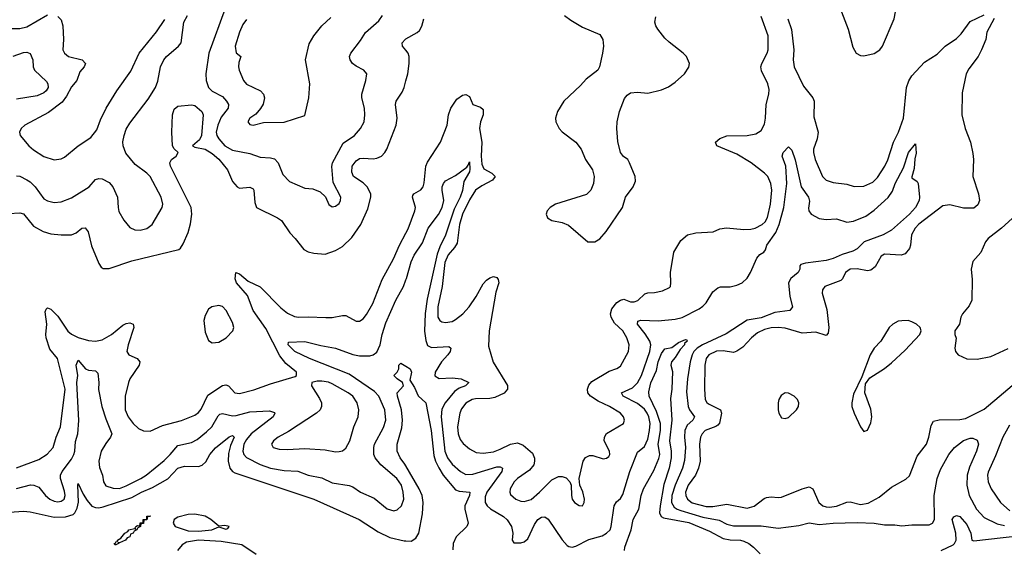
# Model space of a CAD drawing. Header units: inches. Extents: x 1173000 to 1307049, y 522583 to 678455.
# Tile 64 of 256: x 1217749 to 1223488, y 544823 to 547905. Entities that reach past the tile are written whole.
import ezdxf

# ---------------------------------------------------------------- set-up
doc = ezdxf.new("R2010")
doc.units = ezdxf.units.IN
doc.header["$MEASUREMENT"] = 0
doc.layers.add('B2514', color=7, linetype='Continuous')
doc.layers.add('B2524', color=7, linetype='Continuous')

msp = doc.modelspace()

# ---------------------------------------------------------------- linework, layer by layer
at = {"layer": 'B2514', "color": 5}
for points, elevation in [([(1218946.1, 547970), (1218852, 547710), (1218832.8, 547590), (1218835.3, 547550), (1218850, 547508.9), (1218870, 547488), (1218930, 547457.3), (1218954.7, 547430), (1218966, 547410), (1218963.8, 547390), (1218923.7, 547336.3), (1218902.8, 547290), (1218893.9, 547250), (1218898, 547230), (1218909.5, 547210), (1218945.4, 547170), (1218990, 547143.6), (1219090, 547124.2), (1219150, 547103.5), (1219210, 547099.4), (1219233.1, 547093.1), (1219255.8, 547070), (1219281.9, 547001.8), (1219322, 546962), (1219410, 546922), (1219458, 546918), (1219500.7, 546900.7), (1219532, 546872), (1219550, 546826.8), (1219570, 546813.4), (1219590, 546818), (1219610, 546834), (1219618, 546850), (1219620.5, 546870), (1219576.4, 546956.4), (1219568.3, 547048.3), (1219572.6, 547070), (1219635, 547185), (1219700.4, 547230), (1219735.6, 547270), (1219756.1, 547310), (1219761.4, 547350), (1219758.2, 547390), (1219743.1, 547450), (1219743.1, 547470), (1219766.6, 547550), (1219771.5, 547590), (1219755.1, 547610), (1219710, 547633), (1219689, 547649), (1219674.7, 547670), (1219671.3, 547690), (1219678, 547710), (1219736.2, 547783.8), (1219763.5, 547830), (1219842.2, 547897.8), (1219864, 547930)], 740), ([(1217694.5, 547854.5), (1217750, 547853.2), (1217790, 547863.6), (1217910, 547932.6)], 760), ([(1217730, 546994.6), (1217750, 546991.7), (1217790, 546971.6), (1217810, 546958.6), (1217838.8, 546930), (1217890, 546859.6), (1217910, 546848.1), (1217950, 546839.7), (1217990, 546843.2), (1218050, 546866.5), (1218154.5, 546930), (1218190, 546973), (1218210, 546978), (1218230, 546976.4), (1218270, 546955.5), (1218292.2, 546930), (1218319.7, 546870), (1218321.8, 546810), (1218327.3, 546787.3), (1218355.5, 546735.5), (1218390, 546694), (1218419.6, 546679.6), (1218450, 546677.8), (1218490, 546688.1), (1218520.4, 546710), (1218578.9, 546810), (1218582.3, 546830), (1218574.2, 546870), (1218508.7, 546990), (1218490, 547010.7), (1218421.5, 547061.5), (1218367.6, 547127.6), (1218351.6, 547170), (1218350, 547192), (1218357.3, 547230), (1218370, 547267.3), (1218390, 547301.6), (1218498.4, 547441.6), (1218540.3, 547510), (1218553.6, 547546.4), (1218569.8, 547630), (1218588.7, 547670), (1218604.8, 547690), (1218675.3, 547750), (1218690.4, 547769.6), (1218706.1, 547890), (1218726.1, 547930)], 740), ([(1217970, 547924.4), (1217990, 547904), (1217999.6, 547870), (1218004.3, 547790), (1218000.2, 547730), (1218008.9, 547710), (1218033.4, 547690), (1218113.4, 547670), (1218132, 547650), (1218124.9, 547630), (1218098.6, 547601.4), (1218081.5, 547550), (1218050, 547512.6), (1218021.8, 547458.2), (1217996.8, 547423.2), (1217916.7, 547363.3), (1217779.1, 547290), (1217757.3, 547270), (1217746.8, 547250), (1217750.7, 547230), (1217802, 547170), (1217830, 547145.3), (1217890, 547107.9), (1217950, 547088), (1217990, 547094.3), (1218010, 547104), (1218090, 547169.1), (1218162.8, 547217.2), (1218197.7, 547262.3), (1218218.8, 547321.2), (1218252, 547390), (1218315.6, 547490), (1218396, 547604), (1218444.6, 547710), (1218545.7, 547834.3), (1218594.2, 547905.8)], 760), ([(1219070, 547907), (1219050, 547876.2), (1219030, 547832), (1219003.9, 547750), (1219010, 547711), (1219038, 547690), (1219025.5, 547654.5), (1219024, 547630), (1219028, 547610), (1219053.4, 547550), (1219070, 547529.3), (1219152.7, 547490), (1219170.4, 547470), (1219175.8, 547450), (1219167.8, 547412.2), (1219152.4, 547387.6), (1219125.1, 547354.9), (1219090.6, 547330), (1219078, 547310), (1219090, 547294), (1219110, 547289.1), (1219170, 547305.7), (1219290, 547307), (1219410, 547346.8), (1219435.1, 547450), (1219439.1, 547530), (1219415.6, 547670), (1219436.2, 547763.8), (1219463.1, 547810), (1219510, 547868.5), (1219562.9, 547917.1)], 760), ([(1220000, 547726.3), (1219979.7, 547750), (1219978, 547770), (1219995.6, 547790), (1220000, 547792.5)], 720), ([(1217710, 547691.6), (1217770, 547712.7), (1217790, 547714.7), (1217810, 547707), (1217825.8, 547670), (1217827.1, 547630), (1217835.5, 547610), (1217904.4, 547544.4), (1217913.1, 547530), (1217914.1, 547510), (1217903.4, 547490), (1217890, 547477.9), (1217850, 547460.1), (1217730, 547441.3)], 740), ([(1217685.3, 546774.7), (1217750, 546779.7), (1217770, 546772.3), (1217830, 546701.2), (1217886.4, 546670), (1217930, 546656.5), (1217990.2, 546650.2), (1218050, 546650.2), (1218077.8, 546662.2), (1218110, 546690.2), (1218130, 546691.6), (1218148.5, 546668.5), (1218166.8, 546586.8), (1218210, 546484), (1218222.7, 546462.7), (1218234.4, 546454.4), (1218270, 546454.7), (1218401.7, 546498.3), (1218675.4, 546564.6), (1218686.7, 546573.3), (1218702.5, 546597.5), (1218730, 546663.8), (1218745, 546715), (1218752.3, 546770), (1218747.8, 546810), (1218739.4, 546830), (1218628.6, 547050), (1218624.1, 547070), (1218633.5, 547090), (1218661.2, 547110), (1218672.1, 547130), (1218650, 547151.8), (1218639.4, 547170), (1218636.1, 547250), (1218640.2, 547350), (1218650, 547382.8), (1218670, 547401.3), (1218750, 547408.4), (1218770, 547404.2), (1218810.6, 547370), (1218817.7, 547350), (1218808, 547230), (1218796.2, 547203.8), (1218756.5, 547170), (1218770, 547161.2), (1218830.2, 547150), (1218870, 547124.8), (1218910, 547090.8), (1218960.5, 547030), (1218990, 546961.3), (1219015.8, 546930), (1219030, 546922.9), (1219090, 546928.4), (1219110, 546919.5), (1219114.3, 546910), (1219119.7, 546839.7), (1219129.6, 546809.6), (1219252.4, 546750), (1219274.4, 546734.4), (1219322.5, 546662.5), (1219354.6, 546630), (1219404.3, 546564.3), (1219430, 546551.6), (1219464.2, 546544.2), (1219530, 546537.6), (1219590, 546559.2), (1219630, 546583.2), (1219685.4, 546634.6), (1219738.2, 546710), (1219777.3, 546802.7), (1219795.5, 546870), (1219795, 546890), (1219775, 546930), (1219750, 546953.6), (1219694, 546990), (1219684.2, 547015.8), (1219686.2, 547050), (1219710, 547082.7), (1219730, 547094.6), (1219750, 547097.8), (1219810, 547093.8), (1219830, 547096.8), (1219857.6, 547110), (1219877.1, 547130), (1219888.9, 547150), (1219944.2, 547290), (1219948.1, 547330), (1219938.8, 547410), (1219943.9, 547430), (1219978.2, 547481.8), (1219989.8, 547510), (1220000, 547548.6)], 720), ([(1217730, 545291.4), (1217859.8, 545340.2), (1217908.7, 545371.3), (1217942.8, 545410), (1217961.6, 545470), (1217987.4, 545530), (1218013.9, 545750), (1217969.3, 545929.3), (1217924.5, 545984.5), (1217903.9, 546050), (1217901.2, 546070), (1217907, 546130), (1217897.7, 546202.3), (1217902.1, 546217.9), (1217910, 546224.7), (1217930, 546216.1), (1217970, 546175.8), (1218029.5, 546089.5), (1218050, 546070.8), (1218090, 546051.3), (1218150, 546034.1), (1218190, 546030.1), (1218230, 546038), (1218283.1, 546070), (1218350, 546124.5), (1218370, 546134.4), (1218390, 546137.3), (1218410.2, 546130.2), (1218414, 546110), (1218380.6, 546010), (1218374, 545970), (1218384.4, 545950), (1218433, 545930), (1218448.9, 545910), (1218444.9, 545890), (1218390, 545811.2), (1218382.6, 545790), (1218362.9, 545710), (1218363.5, 545630), (1218380.2, 545590), (1218410, 545550.3), (1218440.6, 545520.6), (1218470, 545507.4), (1218510, 545504.9), (1218581.5, 545538.5), (1218692.1, 545567.9), (1218770, 545598.8), (1218790, 545613.6), (1218805.8, 545634.2), (1218844.5, 545715.5), (1218930, 545772.5), (1218950, 545775.9), (1218966.4, 545770), (1219002.6, 545730), (1219030, 545724.4), (1219113.5, 545746.5), (1219210, 545781.5), (1219355.1, 545824.9), (1219362.7, 545830), (1219362, 545850), (1219300, 545900), (1219265.2, 545945.2), (1219183.4, 546103.4), (1219109.9, 546210), (1219076, 546296), (1219012.9, 546370), (1219005.2, 546394.8), (1219009.5, 546430.5), (1219030, 546422.4), (1219081, 546381), (1219150, 546346.7), (1219270, 546224), (1219310, 546193.1), (1219350, 546174.8), (1219374, 546170), (1219430, 546173), (1219532.3, 546167.7), (1219570, 546169.2), (1219630, 546180.9), (1219650, 546179.5), (1219710, 546147.2), (1219730, 546147.2), (1219750, 546160.3), (1219770, 546185.3), (1219807.3, 546250), (1219862, 546390), (1219927.7, 546510), (1219961.7, 546590), (1220000, 546661)], 680), ([(1217730, 545171.8), (1217812, 545192), (1217831.3, 545191.3), (1217859.9, 545179.9), (1217898.2, 545130), (1217924, 545110), (1217950, 545097), (1217970, 545092.9), (1217990, 545096.6), (1218008.8, 545110), (1218012.8, 545130), (1218010, 545155.6), (1217986.2, 545230), (1217987.3, 545250), (1217996.4, 545270), (1218050, 545343), (1218063.8, 545370), (1218069.9, 545390), (1218074.4, 545445.6), (1218087.6, 545490), (1218092.8, 545567.2), (1218082.5, 545790), (1218086.7, 545830), (1218077.4, 545890), (1218090, 545920.5), (1218132.9, 545870), (1218150, 545861.5), (1218190, 545858), (1218203.5, 545843.5), (1218209.4, 545790), (1218208.1, 545748.1), (1218227.8, 545650), (1218250, 545577.4), (1218285.1, 545490), (1218278.6, 545470), (1218250, 545434.2), (1218223.4, 545390), (1218209.7, 545330), (1218213.3, 545293.3), (1218232.3, 545250), (1218237.8, 545210), (1218250, 545186.9), (1218294.1, 545174.1), (1218330, 545171.5), (1218370, 545186.4), (1218454.3, 545230), (1218485.6, 545250), (1218590, 545334), (1218626.7, 545370), (1218670, 545422.7), (1218750, 545438.8), (1218782.5, 545457.5), (1218838.2, 545501.8), (1218869.2, 545530.8), (1218905.5, 545594.5), (1218915.8, 545604.2), (1218930, 545609.4), (1218990, 545595.8), (1219010, 545596.4), (1219090, 545619.3), (1219204.4, 545624.4), (1219233.7, 545613.7), (1219235.8, 545610), (1219227, 545590), (1219098.4, 545490), (1219070, 545457.4), (1219055.3, 545430), (1219049.7, 545389.7), (1219055.7, 545370), (1219071.4, 545351.4), (1219150, 545310.6), (1219210, 545289.6), (1219290, 545276.4), (1219370, 545271.5), (1219430.6, 545250), (1219510, 545234), (1219570, 545204.1), (1219670, 545189.2), (1219690, 545180.7), (1219735.3, 545150), (1219815.9, 545115.9), (1219890, 545053.6), (1219930, 545040.8), (1219950, 545046.3), (1219974.2, 545070), (1219988.1, 545110), (1219984.9, 545150), (1219973.5, 545190), (1219947.3, 545230), (1219852.9, 545310), (1219821.5, 545350), (1219813.7, 545370), (1219812.1, 545410), (1219817.3, 545430), (1219870, 545527.6), (1219883.4, 545570), (1219877.8, 545630), (1219842.2, 545710), (1219817.3, 545737.3), (1219670, 545837.4), (1219437.2, 545930), (1219353.1, 545970), (1219313.5, 546010), (1219315.1, 546024.9), (1219410, 546029.1), (1219504.8, 546004.8), (1219590, 545989.4), (1219690, 545953.2), (1219730, 545944.3), (1219790, 545944.5), (1219810, 545951), (1219830, 545967.2), (1219849.9, 546010), (1219860.8, 546070), (1219882.3, 546137.7), (1219940.4, 546270), (1219985.7, 546350), (1220000, 546387.9)], 660), ([(1220000, 545303.3), (1219993.9, 545313.9), (1219967.5, 545350), (1219949.8, 545390), (1219949.9, 545430), (1219975.8, 545524.2), (1219980.7, 545570), (1219974.6, 545630), (1219950.8, 545710), (1219948.8, 545730), (1219986.3, 545770), (1219979.5, 545790), (1219949.3, 545810), (1219929.3, 545830), (1219949.5, 545850.5), (1219958, 545870), (1219958, 545890), (1219970, 545902), (1220000, 545884.8)], 640), ([(1217690, 545033.6), (1217770, 545039.1), (1217810, 545034.7), (1217950, 545003.8), (1218014.8, 545005.2), (1218059.7, 545020.3), (1218070.4, 545029.6), (1218084.2, 545055.8), (1218092, 545092), (1218086.6, 545190), (1218090, 545200.7), (1218118.1, 545138.1), (1218141.3, 545101.3), (1218170, 545068.8), (1218190, 545059.8), (1218210, 545058.7), (1218235.4, 545064.6), (1218401.6, 545118.4), (1218459.1, 545150), (1218522.7, 545177.3), (1218612.7, 545227.3), (1218670, 545290.2), (1218710, 545302.3), (1218790, 545299.8), (1218812.9, 545307.1), (1218833.9, 545326.1), (1218857.8, 545370), (1218890, 545407.8), (1218970, 545473.4), (1218990, 545479.7), (1218999.2, 545470), (1218978.3, 545421.7), (1218965, 545375), (1218963.1, 545330), (1218973, 545290), (1218989.6, 545269.6), (1219001.9, 545261.9), (1219463.1, 545110), (1219728.2, 544990), (1219837.8, 544917.8), (1219906.3, 544886.3), (1219990, 544865.4), (1220000, 544865.3)], 640), ([(1219126.4, 544786.4), (1219042.6, 544842.6), (1218923.1, 544863.1), (1218790, 544869.7), (1218721.2, 544858.8), (1218696.3, 544843.7), (1218667.9, 544810)], 640)]:
    msp.add_lwpolyline(points, dxfattribs=dict(at, elevation=elevation))
for points, elevation in [([(1218910, 546237.8), (1218869.2, 546230.8), (1218850, 546216.2), (1218830, 546180.9), (1218821.6, 546150), (1218830, 546082.8), (1218850, 546034.9), (1218870, 546020.9), (1218910, 546025.4), (1218952.4, 546050), (1218991.1, 546090), (1218997.6, 546110), (1218990, 546138.4), (1218952.7, 546210), (1218930, 546231.8)], 720), ([(1219482.4, 545797.6), (1219451, 545790), (1219450.4, 545770), (1219496.9, 545696.9), (1219507.7, 545670), (1219507.7, 545650), (1219500.3, 545630), (1219479.5, 545610), (1219316.3, 545503.7), (1219254.4, 545470), (1219227.4, 545450), (1219215.8, 545430), (1219226.4, 545410), (1219260.6, 545400.6), (1219310, 545398.5), (1219410, 545403.8), (1219530, 545396.8), (1219590, 545385.6), (1219610, 545386.2), (1219630, 545391.4), (1219650, 545407.4), (1219673.5, 545450), (1219696.8, 545530), (1219722, 545590), (1219725, 545630), (1219715.3, 545670), (1219690, 545710.6), (1219663.5, 545730), (1219570, 545781.7), (1219549.2, 545790.8), (1219510, 545797.1)], 680), ([(1218330, 544855.3), (1218323.6, 544856.4), (1218324.7, 544850), (1218310, 544843.7), (1218302.7, 544842.7), (1218299, 544850), (1218306.7, 544853.3), (1218310, 544861), (1218318, 544862), (1218319, 544870), (1218337.5, 544882.5), (1218361.2, 544910), (1218379.5, 544920.5), (1218385.2, 544930), (1218418, 544938), (1218426, 544934), (1218422, 544942), (1218425.2, 544950), (1218434.8, 544954.8), (1218448.7, 544951.3), (1218450, 544970.7), (1218468.7, 544971.3), (1218469.3, 544990), (1218489, 544991), (1218489.5, 545010), (1218512, 545012), (1218507.3, 545007.3), (1218492.7, 545007.3), (1218490, 544988.7), (1218472.7, 544987.3), (1218470, 544968), (1218454, 544966), (1218452, 544950), (1218438, 544942), (1218431.3, 544930), (1218416.9, 544923.1), (1218411, 544910), (1218394.4, 544905.6), (1218390, 544889.6), (1218375.5, 544884.5), (1218364.7, 544870)], 620), ([(1218770, 545022.1), (1218730, 545020.3), (1218670, 545003.5), (1218648.7, 544990), (1218642.8, 544970), (1218654.8, 544950), (1218730, 544924.6), (1218790, 544921.9), (1218850, 544928.1), (1218869, 544931), (1218910, 544948), (1218950, 544934.8), (1218962, 544938), (1218969, 544950), (1218944.9, 544955.1), (1218910, 544952), (1218863.1, 544990), (1218830, 545009.9)], 640)]:
    msp.add_lwpolyline(points, close=True, dxfattribs=dict(at, elevation=elevation))
at = {"layer": 'B2524', "color": 5, "elevation": 720}
for points in [[(1222770, 548144.4), (1222650, 548142.2), (1222610, 548135.1), (1222571.1, 548108.9), (1222548.5, 548071.5), (1222535.2, 548010), (1222539.7, 547950), (1222577.3, 547850), (1222604.5, 547744.5), (1222624.4, 547710), (1222650, 547695.8), (1222670, 547693.7), (1222730, 547707.4), (1222763.6, 547730), (1222779.2, 547750), (1222846.1, 547910), (1222854, 547950), (1222855.2, 547990), (1222848.1, 548068.1), (1222837.8, 548097.8), (1222822.2, 548122.2), (1222810, 548133), (1222790, 548141.1)], [(1222928, 546150), (1222890, 546149.8), (1222870, 546146.2), (1222838.4, 546130), (1222817.6, 546110), (1222768.6, 546031.4), (1222730, 545989.6), (1222706.9, 545950), (1222658.3, 545821.7), (1222610, 545722), (1222599.1, 545670), (1222599.3, 545650), (1222612.4, 545610), (1222650, 545531), (1222670, 545502.8), (1222690, 545511), (1222710, 545554.8), (1222716.8, 545590), (1222710, 545633.2), (1222674.7, 545730), (1222678.4, 545781.6), (1222704, 545816), (1222790, 545871.7), (1222830, 545903.2), (1222910, 545978.9), (1222995.6, 546070), (1223003.6, 546090), (1222997.6, 546110), (1222976.2, 546130), (1222950, 546143.5)], [(1222210, 545728.3), (1222186.9, 545713.1), (1222174, 545690), (1222169.2, 545670), (1222169.2, 545630), (1222174.6, 545610), (1222190, 545583), (1222210, 545578.7), (1222230, 545586.3), (1222277.3, 545630), (1222288.4, 545650), (1222289.7, 545670), (1222282.6, 545690), (1222264.2, 545710), (1222230, 545727.2)]]:
    msp.add_lwpolyline(points, close=True, dxfattribs=at)
at = {"layer": 'B2524', "color": 5}
for points, elevation in [([(1220000, 546661), (1220013.7, 546686.3), (1220052.5, 546790), (1220055.7, 546810), (1220038.9, 546870), (1220041, 546879), (1220045.4, 546890), (1220086.6, 546913.4), (1220100.2, 546930), (1220106.7, 546953.3), (1220116, 547050), (1220125.9, 547074.1), (1220201.4, 547190), (1220241, 547290), (1220249, 547350), (1220261.8, 547390), (1220297.7, 547442.3), (1220330, 547464.7), (1220350, 547468.8), (1220370, 547457.1), (1220390.3, 547410.3), (1220434.6, 547394.6), (1220450, 547381), (1220450.2, 547350.2), (1220434.8, 547310), (1220428.8, 547270), (1220442.9, 547190), (1220439.5, 547110), (1220442.9, 547062.9), (1220454.6, 547034.6), (1220501.8, 547010), (1220519.7, 546990), (1220504.2, 546970), (1220443.5, 546936.5), (1220406, 546910), (1220370, 546854.5), (1220330.1, 546770.1), (1220311.9, 546710), (1220298, 546602), (1220283, 546577), (1220245.6, 546534.4), (1220227.4, 546490), (1220211.4, 546348.6), (1220186.2, 546230), (1220185.3, 546170), (1220197.6, 546150), (1220210, 546142.4), (1220230, 546139.2), (1220270, 546145.2), (1220290, 546157.1), (1220331.4, 546190), (1220368.4, 546230), (1220409.3, 546290), (1220450, 546363.9), (1220470, 546386.7), (1220490, 546400.6), (1220510, 546407.2), (1220530, 546400.9), (1220538.6, 546390), (1220541.1, 546370), (1220523.6, 546316.4), (1220485.1, 546090), (1220481.7, 546001.7), (1220508.8, 545908.8), (1220592.1, 545772.1), (1220592.9, 545750), (1220573, 545727), (1220518.5, 545701.6), (1220490, 545696.6), (1220405.5, 545694.5), (1220386.3, 545690), (1220350, 545669.8), (1220323.6, 545636.4), (1220313.5, 545610), (1220300.9, 545530), (1220303.8, 545490), (1220317.1, 545457.1), (1220332.9, 545432.9), (1220370, 545402.8), (1220410, 545381.8), (1220450, 545377.9), (1220510, 545386), (1220550, 545400.4), (1220610, 545430.7), (1220650, 545437.3), (1220683.7, 545423.7), (1220738, 545378), (1220749.2, 545349.2), (1220750.3, 545330), (1220744.9, 545310), (1220720.8, 545279.2), (1220651.3, 545230), (1220631.2, 545210), (1220608.6, 545170), (1220605.2, 545150), (1220610, 545137.1), (1220641.3, 545110), (1220670, 545097.8), (1220690, 545095.2), (1220730, 545107.7), (1220779.2, 545150), (1220850, 545221.5), (1220890, 545240.9), (1220910, 545241.1), (1220933.3, 545233.3), (1220956.3, 545210), (1220963.1, 545190), (1220964.4, 545130), (1220969.1, 545110), (1220982.6, 545090), (1221010, 545072.2), (1221030, 545070.6), (1221039.1, 545090), (1221040.3, 545110), (1221031.4, 545151.4), (1221014.7, 545190), (1221009.4, 545230), (1221033.3, 545330), (1221047.2, 545352.8), (1221070, 545364.4), (1221090, 545364.4), (1221150, 545344.9), (1221170, 545347.3), (1221182.5, 545357.5), (1221189.4, 545370), (1221187.8, 545390), (1221155.6, 545450), (1221156.8, 545470), (1221170, 545491.6), (1221267.6, 545550), (1221274.7, 545570), (1221268.2, 545590), (1221250, 545610.8), (1221187.3, 545650), (1221121.4, 545681.4), (1221075.5, 545710), (1221061.3, 545730), (1221058, 545750), (1221065.8, 545774.2), (1221084.3, 545795.7), (1221184.6, 545855.4), (1221230, 545870.3), (1221250, 545884.2), (1221298.2, 545970), (1221302.4, 546010), (1221287.5, 546050), (1221264, 546090), (1221215.8, 546135.8), (1221196.3, 546170), (1221192.6, 546190), (1221200.5, 546219.5), (1221230, 546255), (1221250, 546270.2), (1221270, 546274.4), (1221310, 546260.2), (1221330, 546259), (1221352.9, 546267.1), (1221393.4, 546306.6), (1221410, 546312.8), (1221450, 546315), (1221495.5, 546324.5), (1221536.8, 546343.2), (1221542.4, 546350), (1221544.4, 546370), (1221541.6, 546430), (1221561.5, 546550), (1221602.7, 546617.3), (1221641.3, 546650), (1221690, 546662.7), (1221792.1, 546667.9), (1221830, 546685.7), (1221868.7, 546691.3), (1221970, 546681.4), (1222010, 546683.2), (1222035.6, 546690), (1222077.2, 546710), (1222094.3, 546725.7), (1222108.2, 546751.8), (1222126.2, 546830), (1222132.2, 546910), (1222127.2, 546950), (1222110, 546989.7), (1222090, 547010.9), (1222012.1, 547070), (1221930, 547120.4), (1221811.8, 547170), (1221805.4, 547190), (1221830, 547212.4), (1221870, 547228), (1221990, 547229.3), (1222039.8, 547240.2), (1222070, 547259.1), (1222090, 547294.8), (1222096.8, 547330), (1222100.5, 547410), (1222115.3, 547470), (1222117.3, 547497.3), (1222109.2, 547530), (1222072.8, 547607.2), (1222069.9, 547630), (1222074, 547650), (1222106.1, 547710), (1222111.8, 547730), (1222111.3, 547810), (1222070, 547924.2)], 680), ([(1220924.4, 547930), (1220961.2, 547901.2), (1221030, 547861.2), (1221130, 547819.5), (1221148.9, 547790), (1221151.1, 547750), (1221146, 547710), (1221129.2, 547630.8), (1221118.7, 547610), (1221050, 547558.7), (1221018.1, 547521.9), (1220921.5, 547430), (1220883.6, 547370), (1220872.9, 547330), (1220873.4, 547310), (1220893.1, 547270), (1220911, 547251), (1220990, 547190.4), (1221021.7, 547150), (1221047.2, 547090), (1221088.7, 547030), (1221096.5, 546990), (1221093.6, 546950), (1221078, 546910), (1221053.6, 546886.4), (1220873, 546830), (1220840.4, 546810), (1220823.7, 546790), (1220818.4, 546770), (1220825.5, 546750), (1220850, 546734.9), (1220910, 546722), (1220947.6, 546707.6), (1221061, 546610), (1221102, 546610), (1221130, 546627), (1221166.9, 546670), (1221261.7, 546810), (1221280.5, 546870), (1221324.4, 546930), (1221337.5, 546962.5), (1221336.2, 546990), (1221303.9, 547070), (1221293.5, 547090), (1221268.1, 547108.1), (1221251.1, 547131.1), (1221235.1, 547195.1), (1221229.7, 547270.3), (1221231.7, 547310), (1221246, 547370), (1221274.6, 547445.4), (1221290, 547465), (1221310, 547478.3), (1221350, 547482.4), (1221410, 547475.6), (1221490, 547495.3), (1221530, 547513.8), (1221570, 547541.5), (1221624, 547590), (1221650, 547627.7), (1221653.7, 547650), (1221635.1, 547690), (1221616.9, 547710), (1221533.8, 547773.8), (1221510, 547798), (1221468.4, 547850), (1221456, 547870), (1221451.1, 547890), (1221457.7, 547922.3)], 720), ([(1223430, 547912.7), (1223387.2, 547832.8), (1223379.7, 547790), (1223355, 547730), (1223335, 547690), (1223281.9, 547618.1), (1223266.5, 547590), (1223242.5, 547477.5), (1223241.2, 547350), (1223260.9, 547270), (1223290.9, 547190), (1223304.9, 547124.9), (1223308.7, 547090), (1223305.2, 546990), (1223337, 546890), (1223343.2, 546850), (1223334.8, 546825.2), (1223310, 546806.3), (1223250, 546806.5), (1223170, 546824.6), (1223130, 546819.1), (1222990, 546712.3), (1222968.6, 546690), (1222948.1, 546650), (1222942.1, 546590), (1222935.3, 546570), (1222910, 546539.9), (1222887.5, 546532.5), (1222790, 546537.8), (1222770, 546525.7), (1222735.4, 546464.6), (1222710, 546443.8), (1222690, 546439.8), (1222630, 546451.7), (1222590, 546449.8), (1222562, 546430), (1222545.7, 546394.3), (1222535.8, 546384.2), (1222442.4, 546350), (1222428.8, 546330), (1222427.4, 546310), (1222454.3, 546214.3), (1222465.2, 546110), (1222462, 546078), (1222450, 546063.5), (1222390, 546082.3), (1222310, 546076.8), (1222210, 546105.6), (1222170, 546109.9), (1222130, 546107.8), (1222090, 546097.9), (1222050, 546079.8), (1222014.7, 546050), (1221964.5, 545995.5), (1221928.5, 545971.5), (1221910, 545964.9), (1221850, 545973.2), (1221811.3, 545971.3), (1221765.6, 545950), (1221751.3, 545930), (1221742.6, 545890), (1221740.1, 545750), (1221745.2, 545690), (1221753.5, 545673.5), (1221764.3, 545664.3), (1221833.7, 545630), (1221839.8, 545610), (1221827.4, 545552.6), (1221818.9, 545541.1), (1221807.4, 545532.6), (1221745.4, 545510), (1221726.4, 545490), (1221717.9, 545470), (1221712.4, 545430), (1221714.4, 545330), (1221705.5, 545290), (1221688.1, 545250), (1221645.8, 545190), (1221630.6, 545150), (1221631.8, 545130), (1221641.4, 545110), (1221668.3, 545088.3), (1221750, 545066.1), (1221790, 545066.6), (1221870, 545079.2), (1221990, 545057.2), (1222030, 545068.1), (1222087.5, 545112.5), (1222101.4, 545118.6), (1222130, 545122.7), (1222170, 545118.2), (1222190, 545121), (1222310.3, 545170.3), (1222350, 545180.2), (1222371.3, 545170), (1222407.6, 545090), (1222430, 545070.9), (1222450, 545064.2), (1222470, 545061.7), (1222510, 545067.5), (1222570, 545092.6), (1222590, 545094.2), (1222650, 545079), (1222694, 545086), (1222758.2, 545121.8), (1222830, 545178.6), (1222914.6, 545225.4), (1222935.3, 545244.7), (1222980.7, 545359.3), (1223035.5, 545430), (1223049, 545470), (1223061.7, 545538.3), (1223076.2, 545563.8), (1223107.8, 545572.2), (1223230, 545574.3), (1223261.3, 545578.7), (1223370, 545633), (1223595.9, 545824.1)], 680), ([(1222225.8, 547910), (1222247.6, 547847.6), (1222261.2, 547730), (1222257.1, 547670), (1222264, 547630), (1222318.2, 547518.2), (1222372.8, 547450), (1222380.2, 547430), (1222378.3, 547338.3), (1222402.7, 547250), (1222396.5, 547210), (1222375.9, 547150), (1222375.6, 547130), (1222386.7, 547090), (1222429.1, 546990), (1222449.4, 546969.4), (1222490, 546955.8), (1222570, 546945.5), (1222612.4, 546932.4), (1222670, 546934.7), (1222722.1, 546957.9), (1222750, 546984), (1222792.5, 547050), (1222810, 547088.5), (1222841.5, 547190), (1222871.5, 547250), (1222901.5, 547330), (1222918.1, 547510), (1222931.1, 547548.9), (1222950, 547577.4), (1223022.6, 547657.4), (1223096, 547704), (1223143.9, 547750), (1223210, 547794.7), (1223237, 547823), (1223290, 547893.7), (1223370, 547932.8)], 680), ([(1220000, 547792.5), (1220065.6, 547830), (1220078.4, 547841.6), (1220093.7, 547866.3), (1220104.8, 547910)], 720), ([(1220000, 547548.6), (1220010.9, 547590), (1220018.2, 547650), (1220019.3, 547690), (1220014, 547710), (1220000, 547726.3)], 720), ([(1220000, 546387.9), (1220003.3, 546396.7), (1220030, 546492.9), (1220048.7, 546531.3), (1220096.4, 546603.6), (1220130, 546690.3), (1220190, 546768.9), (1220210.6, 546810), (1220222, 546850), (1220211.1, 546910), (1220211.2, 546930), (1220219.7, 546950), (1220230, 546965.5), (1220290, 546995.5), (1220354.7, 547045.3), (1220363.6, 547056.4), (1220370, 547076), (1220373.4, 547033.4), (1220370, 547018.4), (1220338.3, 546961.7), (1220329.4, 546909.4), (1220317.2, 546870), (1220280.4, 546799.6), (1220231.4, 546648.6), (1220198.7, 546581.3), (1220182.7, 546537.3), (1220124.8, 546275.2), (1220112.3, 546192.3), (1220109.2, 546089.2), (1220115.3, 546035.3), (1220126, 546006), (1220150, 545994.4), (1220250, 545999.1), (1220262.6, 545990), (1220258.2, 545970), (1220245.2, 545950), (1220207.5, 545910), (1220170.2, 545850), (1220168.4, 545828.4), (1220193.4, 545813.4), (1220270, 545817.2), (1220322.8, 545810), (1220366.7, 545790), (1220348, 545770), (1220310, 545757.3), (1220283.9, 545736.1), (1220228.6, 545670), (1220210, 545633.7), (1220206, 545590), (1220226.7, 545390), (1220242.4, 545350), (1220270, 545313.6), (1220317.8, 545270), (1220350, 545253.6), (1220390, 545254.6), (1220530, 545298.1), (1220550, 545298), (1220562.4, 545290), (1220558.5, 545270), (1220472.1, 545150), (1220462, 545122), (1220462.6, 545090), (1220473.7, 545070), (1220493, 545053), (1220568.2, 545008.2), (1220590, 544989.1), (1220615.2, 544950), (1220623.9, 544910), (1220619.1, 544870), (1220630, 544854.8), (1220670, 544853.7), (1220690, 544861.1), (1220710, 544878.7), (1220750, 544962.3), (1220768.4, 544990), (1220790, 545004.1), (1220810, 545006.9), (1220830, 544991.6), (1220911.4, 544871.4), (1220939.5, 544839.5), (1220950, 544832.8), (1220970, 544830.2), (1220990, 544835.6), (1221066, 544874), (1221144.9, 544895), (1221169.8, 544910.2), (1221189.8, 544930.2), (1221196.8, 544950), (1221214.5, 545070), (1221227.1, 545092.9), (1221250, 545114), (1221264.1, 545135.9), (1221306.1, 545270), (1221350, 545383.8), (1221390, 545415.6), (1221410, 545459.5), (1221420.8, 545510), (1221423.3, 545550), (1221415.5, 545590), (1221406.8, 545610), (1221390, 545633.3), (1221350, 545666.5), (1221266.6, 545710), (1221257.6, 545730), (1221321.4, 545758.6), (1221350, 545786.9), (1221372.4, 545830), (1221422.7, 545970), (1221426.9, 546010), (1221421.2, 546030), (1221393.9, 546073.9), (1221349.3, 546130), (1221352.9, 546147.1), (1221370, 546152.5), (1221470, 546149.2), (1221570, 546157.8), (1221610, 546167.8), (1221710, 546219.3), (1221730, 546233.8), (1221750, 546254.4), (1221790, 546318.4), (1221819.1, 546340.9), (1221833.4, 546346.6), (1221890, 546347.5), (1221930, 546356.4), (1221959.8, 546370), (1221990, 546397.1), (1222009.4, 546430), (1222045.1, 546514.9), (1222063.5, 546536.5), (1222086.3, 546550), (1222097, 546563), (1222104.6, 546590), (1222156.8, 546663.3), (1222175.6, 546710), (1222203.1, 546810), (1222220.8, 546950), (1222214.9, 547050), (1222192.9, 547110), (1222199.1, 547130), (1222230, 547162.8), (1222250, 547144), (1222270, 547088.2), (1222304.8, 546930), (1222347, 546870), (1222352.4, 546847.6), (1222346.4, 546806.4), (1222349.1, 546790), (1222362.6, 546770), (1222410, 546745.8), (1222450, 546739.7), (1222510, 546743.6), (1222570, 546723.6), (1222610, 546729.2), (1222680.3, 546759.7), (1222730, 546795.2), (1222811.5, 546868.5), (1222835.6, 546904.4), (1222852.5, 546950), (1222899.7, 547040.3), (1222930, 547130.4), (1222970, 547182), (1222973.9, 547126.1), (1222966.3, 547093.7), (1222963.4, 547036.6), (1222948.6, 546988.6), (1222950, 546982), (1222981, 546961), (1222986, 546950), (1222994.9, 546870), (1222992, 546850), (1222971.3, 546810), (1222936.5, 546770), (1222830, 546677.4), (1222782, 546650), (1222670.8, 546609.2), (1222630.7, 546569.3), (1222605.6, 546554.4), (1222543.4, 546536.6), (1222490, 546512.8), (1222450, 546501.7), (1222330, 546485.2), (1222303, 546477), (1222296.5, 546470), (1222296.1, 546450), (1222286.9, 546430), (1222244.3, 546395.7), (1222231, 546370), (1222237.6, 546290), (1222252.7, 546230), (1222237.4, 546210), (1222150, 546197.4), (1222070, 546166.1), (1221990, 546152.1), (1221866.2, 546073.8), (1221728.6, 546010), (1221697.8, 545990), (1221678.9, 545970), (1221668.2, 545950), (1221657.2, 545910), (1221640.7, 545810), (1221636, 545735.9), (1221644.5, 545650), (1221653.1, 545630), (1221682.3, 545590), (1221671.9, 545570), (1221639.6, 545540.4), (1221625.4, 545510), (1221623.6, 545470), (1221629.2, 545410), (1221624.5, 545335.5), (1221612.9, 545290), (1221569.1, 545190.9), (1221551, 545131), (1221548.2, 545090), (1221562.9, 545062.9), (1221580.9, 545050), (1221602.3, 545042.3), (1221730, 545003.7), (1221826, 544986), (1221870, 544962.8), (1221910, 544954.6), (1222070, 544954.4), (1222170, 544939.8), (1222290, 544956.2), (1222350, 544971.1), (1222410, 544960.5), (1222490, 544970.1), (1222630, 544974), (1222729.5, 544969.5), (1222790, 544959.8), (1222850, 544960.2), (1222890, 544952.8), (1222950, 544958.9), (1223050, 544959.6), (1223070.6, 544969.4), (1223082.1, 544990), (1223080.1, 545130), (1223096.9, 545230), (1223117, 545283), (1223164.5, 545370), (1223197.2, 545410), (1223250, 545451.1), (1223290, 545464.4), (1223305, 545465), (1223330, 545454), (1223337.4, 545430), (1223326.3, 545390), (1223285, 545295), (1223272.2, 545250), (1223270.1, 545190), (1223282.8, 545130), (1223325.7, 545050), (1223370, 545001.6), (1223446.3, 544966.3), (1223490, 544954.8)], 660), ([(1223554.6, 546765.4), (1223471.6, 546688.4), (1223393.7, 546630), (1223379.3, 546610), (1223352.3, 546547.7), (1223305.4, 546494.6), (1223294.2, 546450), (1223300.7, 546390), (1223299.7, 546270), (1223284, 546236), (1223244.2, 546190), (1223234.4, 546170), (1223226.4, 546130), (1223200.5, 546090), (1223200.5, 546070), (1223208.4, 546048.4), (1223199.7, 545990), (1223204.1, 545970), (1223220.2, 545950), (1223270, 545927.9), (1223330, 545925.8), (1223410, 545940.2), (1223510, 545987)], 720), ([(1221274.1, 544810), (1221275.6, 544830), (1221313.4, 544930), (1221324.3, 544990), (1221358.1, 545050), (1221371.8, 545130), (1221384.2, 545170), (1221444.6, 545275.4), (1221474.1, 545345.9), (1221479.3, 545370), (1221469.9, 545430.1), (1221484, 545510), (1221484.2, 545550), (1221460.7, 545620.7), (1221417.5, 545710), (1221415.9, 545735.9), (1221427.1, 545787.1), (1221460.5, 545859.5), (1221470.7, 545910), (1221490, 545958.6), (1221510, 545985.2), (1221550, 545993.7), (1221590, 546023.1), (1221630, 546039.3), (1221638, 546038), (1221640.5, 546030), (1221623.6, 546016.4), (1221623.1, 546010), (1221598.6, 545981.4), (1221570, 545935.6), (1221547.3, 545910), (1221544, 545890), (1221553.4, 545853.4), (1221550.2, 545750.2), (1221543.2, 545696.8), (1221550.6, 545570.6), (1221537.4, 545450), (1221545.9, 545390), (1221546.1, 545350), (1221534.4, 545290), (1221504.4, 545195.6), (1221481.8, 545070), (1221478.7, 545030), (1221488.2, 545008.2), (1221501.3, 545001.3), (1221650, 544973.3), (1221770, 544921.9), (1221850, 544879.1), (1221890, 544871.6), (1221950, 544870.1), (1221970, 544864.3), (1221999.5, 544850), (1222025.7, 544830), (1222064.9, 544790)], 640), ([(1220000, 545884.8), (1220025.7, 545870), (1220033.4, 545850), (1220023.4, 545803.4), (1220050, 545760.7), (1220072.3, 545712.3), (1220115.2, 545670), (1220146.3, 545510), (1220163.4, 545363.4), (1220172.8, 545330), (1220191.7, 545291.7), (1220217.9, 545250), (1220290, 545163.7), (1220310, 545155), (1220372.6, 545150), (1220370.1, 545130), (1220342.8, 545070), (1220342.7, 545050), (1220362.3, 544970), (1220354.6, 544950), (1220293.9, 544890), (1220276.1, 544850), (1220274.4, 544814.4)], 640), ([(1223518.7, 545541.3), (1223480.1, 545470), (1223437.9, 545362.1), (1223393.9, 545266.1), (1223390.2, 545249.8), (1223393.7, 545210), (1223411.1, 545170), (1223465.6, 545090), (1223521.1, 545041.1)], 680), ([(1220000, 544865.3), (1220030, 544865), (1220058.4, 544881.6), (1220075.7, 544910), (1220096, 545024), (1220100.1, 545090), (1220094.2, 545130), (1220076.7, 545170), (1220000, 545303.3)], 640), ([(1223120.4, 544810), (1223190, 544843.7), (1223198, 544850), (1223206.8, 544870), (1223205, 544910), (1223184.7, 544990), (1223193.6, 545006.4), (1223210, 545013.6), (1223230, 545007.6), (1223270, 544962.2), (1223294, 544910), (1223299.5, 544870), (1223310, 544866.3), (1223670, 544907.1)], 640)]:
    msp.add_lwpolyline(points, dxfattribs=dict(at, elevation=elevation))

doc.saveas('drawing.dxf')
